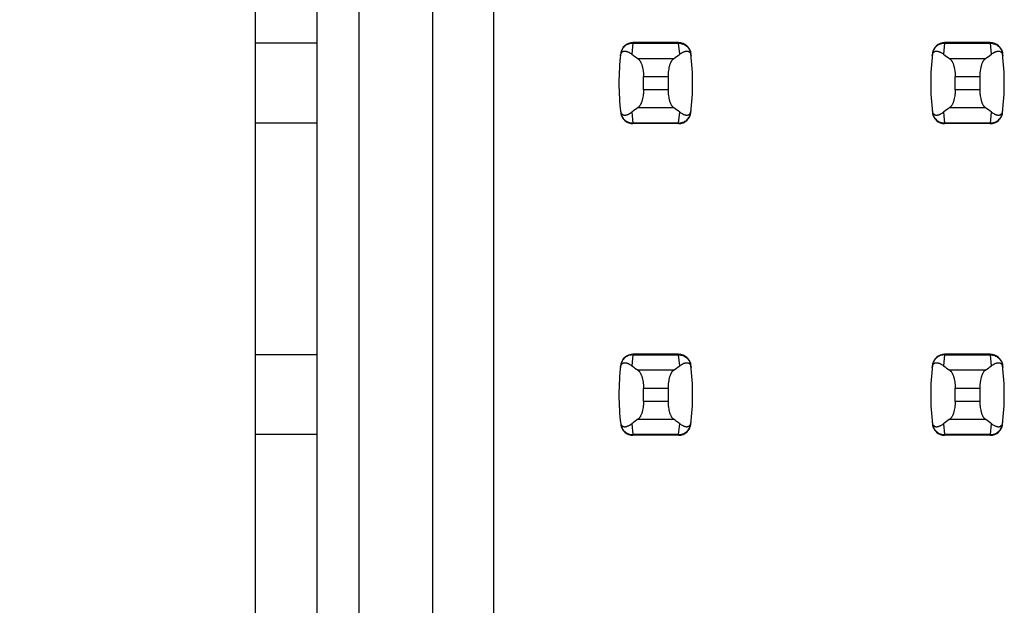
# Model space of a CAD drawing. Header units: inches. Extents: x 0.2 to 16.8, y 0.2 to 10.8.
# Tile 55 of 77: x 3.469 to 3.785, y 6.648 to 6.836. Entities that reach past the tile are written whole.
import ezdxf

# ---------------------------------------------------------------- set-up
doc = ezdxf.new("R2010")
doc.units = ezdxf.units.IN
doc.header["$LTSCALE"] = 0.935
doc.header["$MEASUREMENT"] = 0
doc.layers.get('0').update_dxf_attribs({"linetype": 'CONTINUOUS'})
doc.layers.add('DIMENSIONS', color=7, linetype='CONTINUOUS')
doc.styles.get("Standard").update_dxf_attribs({"font": 'txt', "width": 0.8})
doc.dimstyles.new('DIMSTYLE_1', dxfattribs={"dimtxt": 0.125, "dimasz": 0.18, "dimexe": 0.125, "dimexo": 0.0625, "dimgap": 0.09, "dimtad": 0, "dimtih": 1, "dimtoh": 1, "dimzin": 4, "dimdsep": 46, "dimtxsty": 'STANDARD', "dimblk": '_FILLED', "dimblk1": '_FILLED', "dimblk2": '_FILLED', "dimcen": 0.09, "dimadec": 0, "dimazin": 0, "dimtp": 0.01, "dimtm": 0.01, "dimtfac": 1, "dimtofl": 0, "dimtmove": 0, "dimatfit": 3, "dimldrblk": '_FILLED', "dimfxl": 1, "dimtolj": 1, "dimtzin": 4, "dimarcsym": 0})

# ---------------------------------------------------------------- blocks, each defined once
blk = doc.blocks.new('*D14')
at = {"layer": 'DIMENSIONS', "color": 2, "linetype": 'CONTINUOUS'}
blk.add_line((3.569328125, 7.98271875), (3.0486304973, 7.98271875), dxfattribs=at)
at = {"layer": 'DIMENSIONS', "color": 2, "linetype": 'CONTINUOUS', "insert": (2.9861304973, 8.04521875), "char_height": 0.125, "width": 1.225, "attachment_point": 3, "line_spacing_factor": 0.9}
blk.add_mtext('4.82{\\Ftxt.shx;\\W1.000000;\\H0.125000; }[122.5]', dxfattribs=at)
blk = doc.blocks.new('_FILLED')
at = {"color": 0, "linetype": 'BYBLOCK'}
blk.add_solid([(0, 0), (-1, 0.1736111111), (-1, -0.1736111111)], dxfattribs=at)

msp = doc.modelspace()

# ---------------------------------------------------------------- linework, layer by layer
at = {"color": 7, "linetype": 'CONTINUOUS'}
for p, q in [((3.544935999, 7.1976496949), (3.544935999, 3.7332678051)), ((3.5647785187, 3.7432678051), (3.5647785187, 7.1881496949)), ((3.5781643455, 7.1664961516), (3.5781643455, 6.5062599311)), ((3.6017863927, 7.1428741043), (3.6017863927, 6.5062599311)), ((3.6214714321, 6.5062599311), (3.6214714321, 7.123189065)), ((3.5647785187, 6.8285040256), (3.544935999, 6.8284971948)), ((3.6807638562, 6.828700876), (3.6661160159, 6.828700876)), ((3.7807638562, 6.828700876), (3.7661160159, 6.828700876)), ((3.6622079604, 6.8252404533), (3.6621993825, 6.8251698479)), ((3.6846804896, 6.8251698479), (3.6846719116, 6.8252404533)), ((3.7622079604, 6.8252404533), (3.7621993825, 6.8251698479)), ((3.7846804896, 6.8251698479), (3.7846719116, 6.8252404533)), ((3.6695029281, 6.8135775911), (3.6695029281, 6.8178399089)), ((3.6773769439, 6.8178399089), (3.6773769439, 6.8135775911)), ((3.7695029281, 6.8135775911), (3.7695029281, 6.8178399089)), ((3.7773769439, 6.8178399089), (3.7773769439, 6.8135775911)), ((3.6621993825, 6.8062476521), (3.6622079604, 6.8061770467)), ((3.6846719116, 6.8061770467), (3.6846804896, 6.8062476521)), ((3.7621993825, 6.8062476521), (3.7622079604, 6.8061770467)), ((3.7846719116, 6.8061770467), (3.7846804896, 6.8062476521)), ((3.5647785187, 6.8029134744), (3.544935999, 6.8029134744)), ((3.6807638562, 6.802716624), (3.6661160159, 6.802716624)), ((3.7807638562, 6.802716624), (3.7661160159, 6.802716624)), ((3.5647785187, 6.7285040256), (3.544935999, 6.7284972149)), ((3.6807638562, 6.728700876), (3.6661160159, 6.728700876)), ((3.7807638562, 6.728700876), (3.7661160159, 6.728700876)), ((3.6622079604, 6.7252404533), (3.6621993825, 6.7251698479)), ((3.6846804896, 6.7251698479), (3.6846719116, 6.7252404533)), ((3.7622079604, 6.7252404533), (3.7621993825, 6.7251698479)), ((3.7846804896, 6.7251698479), (3.7846719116, 6.7252404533)), ((3.6695029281, 6.7135775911), (3.6695029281, 6.7178399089)), ((3.6773769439, 6.7178399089), (3.6773769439, 6.7135775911)), ((3.7695029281, 6.7135775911), (3.7695029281, 6.7178399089)), ((3.7773769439, 6.7178399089), (3.7773769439, 6.7135775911)), ((3.6621993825, 6.7062476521), (3.6622079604, 6.7061770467)), ((3.6846719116, 6.7061770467), (3.6846804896, 6.7062476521)), ((3.7621993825, 6.7062476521), (3.7622079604, 6.7061770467)), ((3.7846719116, 6.7061770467), (3.7846804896, 6.7062476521)), ((3.5647785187, 6.7029134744), (3.544935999, 6.7029134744)), ((3.6807638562, 6.702716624), (3.6661160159, 6.702716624)), ((3.7807638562, 6.702716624), (3.7661160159, 6.702716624))]:
    msp.add_line(p, q, dxfattribs=at)
at = {"color": 9, "linetype": 'CONTINUOUS'}
for p, q in [((3.6661078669, 6.8284996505), (3.6657673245, 6.8249971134)), ((3.6661160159, 6.828700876), (3.6661078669, 6.8284996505)), ((3.6661078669, 6.8284996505), (3.6807720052, 6.8284996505)), ((3.6807638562, 6.828700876), (3.6807720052, 6.8284996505)), ((3.6811125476, 6.8249971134), (3.6807720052, 6.8284996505)), ((3.7661078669, 6.8284996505), (3.7657673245, 6.8249971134)), ((3.7661160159, 6.828700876), (3.7661078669, 6.8284996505)), ((3.7661078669, 6.8284996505), (3.7807720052, 6.8284996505)), ((3.7807638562, 6.828700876), (3.7807720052, 6.8284996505)), ((3.7811125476, 6.8249971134), (3.7807720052, 6.8284996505)), ((3.6791194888, 6.8235441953), (3.6677603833, 6.8235441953)), ((3.7791194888, 6.8235441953), (3.7677603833, 6.8235441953)), ((3.6695029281, 6.8178399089), (3.6773769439, 6.8178399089)), ((3.7695029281, 6.8178399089), (3.7773769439, 6.8178399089)), ((3.6773769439, 6.8135775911), (3.6695029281, 6.8135775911)), ((3.7773769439, 6.8135775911), (3.7695029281, 6.8135775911)), ((3.6677603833, 6.8078733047), (3.6791194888, 6.8078733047)), ((3.7677603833, 6.8078733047), (3.7791194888, 6.8078733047)), ((3.6657673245, 6.8064203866), (3.6661078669, 6.8029178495)), ((3.6807720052, 6.8029178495), (3.6811125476, 6.8064203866)), ((3.7657673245, 6.8064203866), (3.7661078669, 6.8029178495)), ((3.7807720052, 6.8029178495), (3.7811125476, 6.8064203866)), ((3.6661078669, 6.8029178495), (3.6661160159, 6.802716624)), ((3.6807720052, 6.8029178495), (3.6661078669, 6.8029178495)), ((3.6807720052, 6.8029178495), (3.6807638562, 6.802716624)), ((3.7661078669, 6.8029178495), (3.7661160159, 6.802716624)), ((3.7807720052, 6.8029178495), (3.7661078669, 6.8029178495)), ((3.7807720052, 6.8029178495), (3.7807638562, 6.802716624)), ((3.6661078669, 6.7284996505), (3.6657673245, 6.7249971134)), ((3.6661160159, 6.728700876), (3.6661078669, 6.7284996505)), ((3.6661078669, 6.7284996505), (3.6807720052, 6.7284996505)), ((3.6807638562, 6.728700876), (3.6807720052, 6.7284996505)), ((3.6811125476, 6.7249971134), (3.6807720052, 6.7284996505)), ((3.7661078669, 6.7284996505), (3.7657673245, 6.7249971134)), ((3.7661160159, 6.728700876), (3.7661078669, 6.7284996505)), ((3.7661078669, 6.7284996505), (3.7807720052, 6.7284996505)), ((3.7807638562, 6.728700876), (3.7807720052, 6.7284996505)), ((3.7811125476, 6.7249971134), (3.7807720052, 6.7284996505)), ((3.6791194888, 6.7235441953), (3.6677603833, 6.7235441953)), ((3.7791194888, 6.7235441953), (3.7677603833, 6.7235441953)), ((3.6695029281, 6.7178399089), (3.6773769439, 6.7178399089)), ((3.7695029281, 6.7178399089), (3.7773769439, 6.7178399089)), ((3.6773769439, 6.7135775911), (3.6695029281, 6.7135775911)), ((3.7773769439, 6.7135775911), (3.7695029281, 6.7135775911)), ((3.6657673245, 6.7064203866), (3.6661078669, 6.7029178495)), ((3.6677603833, 6.7078733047), (3.6791194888, 6.7078733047)), ((3.6807720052, 6.7029178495), (3.6811125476, 6.7064203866)), ((3.7657673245, 6.7064203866), (3.7661078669, 6.7029178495)), ((3.7677603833, 6.7078733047), (3.7791194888, 6.7078733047)), ((3.7807720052, 6.7029178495), (3.7811125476, 6.7064203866)), ((3.6661078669, 6.7029178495), (3.6661160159, 6.702716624)), ((3.6807720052, 6.7029178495), (3.6661078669, 6.7029178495)), ((3.6807720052, 6.7029178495), (3.6807638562, 6.702716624)), ((3.7661078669, 6.7029178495), (3.7661160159, 6.702716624)), ((3.7807720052, 6.7029178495), (3.7661078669, 6.7029178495)), ((3.7807720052, 6.7029178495), (3.7807638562, 6.702716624))]:
    msp.add_line(p, q, dxfattribs=at)
at = {"color": 7, "linetype": 'CONTINUOUS'}
for centre, radius, start, end in [((3.6661160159, 6.8247638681), 0.0039370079, 90, 173.0471431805), ((3.6807638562, 6.8247638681), 0.0039370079, 6.9528568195, 90), ((3.7661160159, 6.8247638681), 0.0039370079, 90, 173.0471431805), ((3.7807638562, 6.8247638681), 0.0039370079, 6.9528568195, 90), ((3.7403690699, 6.81570875), 0.0787401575, 173.0988974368, 186.9011025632), ((3.6065108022, 6.81570875), 0.0787401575, 353.0988974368, 6.9011025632), ((3.8403690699, 6.81570875), 0.0787401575, 173.0988974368, 186.9011025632), ((3.7065108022, 6.81570875), 0.0787401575, 353.0988974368, 6.9011025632), ((3.6661160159, 6.8066536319), 0.0039370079, 186.9528568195, 270), ((3.6807638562, 6.8066536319), 0.0039370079, 270, 353.0471431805), ((3.7661160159, 6.8066536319), 0.0039370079, 186.9528568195, 270), ((3.7807638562, 6.8066536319), 0.0039370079, 270, 353.0471431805), ((3.6661160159, 6.7247638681), 0.0039370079, 90, 173.0471431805), ((3.6807638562, 6.7247638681), 0.0039370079, 6.9528568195, 90), ((3.7661160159, 6.7247638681), 0.0039370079, 90, 173.0471431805), ((3.7807638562, 6.7247638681), 0.0039370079, 6.9528568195, 90), ((3.7403690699, 6.71570875), 0.0787401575, 173.0988974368, 186.9011025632), ((3.6065108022, 6.71570875), 0.0787401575, 353.0988974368, 6.9011025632), ((3.8403690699, 6.71570875), 0.0787401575, 173.0988974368, 186.9011025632), ((3.7065108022, 6.71570875), 0.0787401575, 353.0988974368, 6.9011025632), ((3.6661160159, 6.7066536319), 0.0039370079, 186.9528568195, 270), ((3.6807638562, 6.7066536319), 0.0039370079, 270, 353.0471431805), ((3.7661160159, 6.7066536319), 0.0039370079, 186.9528568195, 270), ((3.7807638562, 6.7066536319), 0.0039370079, 270, 353.0471431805)]:
    msp.add_arc(centre, radius, start, end, dxfattribs=at)
for centre, major_axis, start_param, end_param in [((3.8515085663, 6.8424658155), (0.1968503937, 0), -2.8040324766, -2.7746840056), ((3.4953713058, 6.8424658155), (0.1968503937, 0), -0.366908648, -0.3375601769), ((3.9515085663, 6.8424658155), (0.1968503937, 0), -2.8040324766, -2.7746840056), ((3.5953713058, 6.8424658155), (0.1968503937, 0), -0.366908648, -0.3375601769), ((3.8515085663, 6.7889516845), (0.1968503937, -0), 2.7746840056, 2.8040324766), ((3.4953713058, 6.7889516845), (0.1968503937, -0), 0.3375601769, 0.366908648), ((3.9515085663, 6.7889516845), (0.1968503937, -0), 2.7746840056, 2.8040324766), ((3.5953713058, 6.7889516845), (0.1968503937, -0), 0.3375601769, 0.366908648), ((3.8515085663, 6.7424658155), (0.1968503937, 0), -2.8040324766, -2.7746840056), ((3.4953713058, 6.7424658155), (0.1968503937, 0), -0.366908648, -0.3375601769), ((3.9515085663, 6.7424658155), (0.1968503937, 0), -2.8040324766, -2.7746840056), ((3.5953713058, 6.7424658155), (0.1968503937, 0), -0.366908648, -0.3375601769), ((3.8515085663, 6.6889516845), (0.1968503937, -0), 2.7746840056, 2.8040324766), ((3.4953713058, 6.6889516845), (0.1968503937, -0), 0.3375601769, 0.366908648), ((3.9515085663, 6.6889516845), (0.1968503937, -0), 2.7746840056, 2.8040324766), ((3.5953713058, 6.6889516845), (0.1968503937, -0), 0.3375601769, 0.366908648)]:
    msp.add_ellipse(centre, major_axis=major_axis, ratio=0.2679491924, start_param=start_param, end_param=end_param, dxfattribs=at)
at = {"color": 9, "linetype": 'CONTINUOUS'}
for points, knots in [([(3.6661078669, 6.8284996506), (3.6658700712, 6.8285006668), (3.6653941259, 6.828460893), (3.6647033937, 6.8282797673), (3.6640578, 6.8279821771), (3.6634786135, 6.8275766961), (3.662988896, 6.8270725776), (3.6626016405, 6.8264908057), (3.6623284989, 6.825850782), (3.6622278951, 6.8253981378), (3.6621993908, 6.8251699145)], [0, 0, 0, 0, 0.1271704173, 0.2539001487, 0.3800501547, 0.505356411, 0.6298526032, 0.7537175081, 0.877001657, 1, 1, 1, 1]), ([(3.6807720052, 6.8284996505), (3.6810097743, 6.8285015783), (3.68148596, 6.8284620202), (3.682176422, 6.8282795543), (3.6828220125, 6.8279819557), (3.6834013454, 6.8275767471), (3.6838908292, 6.8270724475), (3.6842780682, 6.8264906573), (3.6845524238, 6.8258510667), (3.6846528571, 6.8253981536), (3.6846804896, 6.8251698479)], [0, 0, 0, 0, 0.1271521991, 0.2539158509, 0.3800860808, 0.5053558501, 0.629815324, 0.7537012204, 0.8770215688, 1, 1, 1, 1]), ([(3.7661078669, 6.8284996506), (3.7658700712, 6.8285006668), (3.7653941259, 6.828460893), (3.7647033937, 6.8282797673), (3.7640578, 6.8279821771), (3.7634786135, 6.8275766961), (3.762988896, 6.8270725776), (3.7626016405, 6.8264908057), (3.7623284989, 6.825850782), (3.7622278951, 6.8253981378), (3.7621993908, 6.8251699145)], [0, 0, 0, 0, 0.1271704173, 0.2539001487, 0.3800501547, 0.505356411, 0.6298526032, 0.7537175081, 0.877001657, 1, 1, 1, 1]), ([(3.7807720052, 6.8284996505), (3.7810097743, 6.8285015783), (3.78148596, 6.8284620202), (3.782176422, 6.8282795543), (3.7828220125, 6.8279819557), (3.7834013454, 6.8275767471), (3.7838908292, 6.8270724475), (3.7842780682, 6.8264906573), (3.7845524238, 6.8258510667), (3.7846528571, 6.8253981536), (3.7846804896, 6.8251698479)], [0, 0, 0, 0, 0.1271521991, 0.2539158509, 0.3800860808, 0.5053558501, 0.629815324, 0.7537012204, 0.8770215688, 1, 1, 1, 1]), ([(3.6621993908, 6.8062475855), (3.6622279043, 6.8060193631), (3.6623285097, 6.8055667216), (3.6626016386, 6.8049266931), (3.6629888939, 6.804344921), (3.6634786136, 6.8038408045), (3.6640578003, 6.8034353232), (3.6647033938, 6.8031377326), (3.6653941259, 6.802956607), (3.6658700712, 6.8029168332), (3.6661078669, 6.8029178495)], [0, 0, 0, 0, 0.1229985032, 0.2462822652, 0.3701470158, 0.4946434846, 0.61994985, 0.7460997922, 0.8728295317, 1, 1, 1, 1]), ([(3.6807720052, 6.8029178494), (3.6810097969, 6.8029168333), (3.6814857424, 6.8029566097), (3.6821764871, 6.8031377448), (3.682822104, 6.8034352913), (3.6834012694, 6.8038407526), (3.6838907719, 6.8043450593), (3.6842780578, 6.8049268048), (3.6845524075, 6.805566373), (3.6846528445, 6.8060192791), (3.6846804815, 6.8062475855)], [0, 0, 0, 0, 0.1271655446, 0.2538944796, 0.3800505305, 0.5053463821, 0.6298162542, 0.753695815, 0.8770168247, 1, 1, 1, 1]), ([(3.7621993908, 6.8062475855), (3.7622279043, 6.8060193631), (3.7623285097, 6.8055667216), (3.7626016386, 6.8049266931), (3.7629888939, 6.804344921), (3.7634786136, 6.8038408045), (3.7640578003, 6.8034353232), (3.7647033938, 6.8031377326), (3.7653941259, 6.802956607), (3.7658700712, 6.8029168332), (3.7661078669, 6.8029178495)], [0, 0, 0, 0, 0.1229985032, 0.2462822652, 0.3701470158, 0.4946434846, 0.61994985, 0.7460997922, 0.8728295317, 1, 1, 1, 1]), ([(3.7807720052, 6.8029178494), (3.7810097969, 6.8029168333), (3.7814857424, 6.8029566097), (3.7821764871, 6.8031377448), (3.782822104, 6.8034352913), (3.7834012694, 6.8038407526), (3.7838907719, 6.8043450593), (3.7842780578, 6.8049268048), (3.7845524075, 6.805566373), (3.7846528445, 6.8060192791), (3.7846804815, 6.8062475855)], [0, 0, 0, 0, 0.1271655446, 0.2538944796, 0.3800505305, 0.5053463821, 0.6298162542, 0.753695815, 0.8770168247, 1, 1, 1, 1]), ([(3.6661078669, 6.7284996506), (3.6658700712, 6.7285006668), (3.6653941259, 6.728460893), (3.6647033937, 6.7282797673), (3.6640578, 6.7279821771), (3.6634786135, 6.7275766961), (3.662988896, 6.7270725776), (3.6626016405, 6.7264908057), (3.6623284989, 6.725850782), (3.6622278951, 6.7253981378), (3.6621993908, 6.7251699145)], [0, 0, 0, 0, 0.1271704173, 0.2539001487, 0.3800501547, 0.505356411, 0.6298526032, 0.7537175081, 0.877001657, 1, 1, 1, 1]), ([(3.6807720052, 6.7284996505), (3.6810097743, 6.7285015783), (3.68148596, 6.7284620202), (3.682176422, 6.7282795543), (3.6828220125, 6.7279819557), (3.6834013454, 6.7275767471), (3.6838908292, 6.7270724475), (3.6842780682, 6.7264906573), (3.6845524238, 6.7258510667), (3.6846528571, 6.7253981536), (3.6846804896, 6.7251698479)], [0, 0, 0, 0, 0.1271521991, 0.2539158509, 0.3800860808, 0.5053558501, 0.629815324, 0.7537012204, 0.8770215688, 1, 1, 1, 1]), ([(3.7661078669, 6.7284996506), (3.7658700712, 6.7285006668), (3.7653941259, 6.728460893), (3.7647033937, 6.7282797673), (3.7640578, 6.7279821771), (3.7634786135, 6.7275766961), (3.762988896, 6.7270725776), (3.7626016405, 6.7264908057), (3.7623284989, 6.725850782), (3.7622278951, 6.7253981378), (3.7621993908, 6.7251699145)], [0, 0, 0, 0, 0.1271704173, 0.2539001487, 0.3800501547, 0.505356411, 0.6298526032, 0.7537175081, 0.877001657, 1, 1, 1, 1]), ([(3.7807720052, 6.7284996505), (3.7810097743, 6.7285015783), (3.78148596, 6.7284620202), (3.782176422, 6.7282795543), (3.7828220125, 6.7279819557), (3.7834013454, 6.7275767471), (3.7838908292, 6.7270724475), (3.7842780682, 6.7264906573), (3.7845524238, 6.7258510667), (3.7846528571, 6.7253981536), (3.7846804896, 6.7251698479)], [0, 0, 0, 0, 0.1271521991, 0.2539158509, 0.3800860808, 0.5053558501, 0.629815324, 0.7537012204, 0.8770215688, 1, 1, 1, 1]), ([(3.6621993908, 6.7062475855), (3.6622279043, 6.7060193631), (3.6623285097, 6.7055667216), (3.6626016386, 6.7049266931), (3.6629888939, 6.704344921), (3.6634786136, 6.7038408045), (3.6640578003, 6.7034353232), (3.6647033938, 6.7031377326), (3.6653941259, 6.702956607), (3.6658700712, 6.7029168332), (3.6661078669, 6.7029178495)], [0, 0, 0, 0, 0.1229985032, 0.2462822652, 0.3701470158, 0.4946434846, 0.61994985, 0.7460997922, 0.8728295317, 1, 1, 1, 1]), ([(3.6807720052, 6.7029178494), (3.6810097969, 6.7029168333), (3.6814857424, 6.7029566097), (3.6821764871, 6.7031377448), (3.682822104, 6.7034352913), (3.6834012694, 6.7038407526), (3.6838907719, 6.7043450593), (3.6842780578, 6.7049268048), (3.6845524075, 6.705566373), (3.6846528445, 6.7060192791), (3.6846804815, 6.7062475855)], [0, 0, 0, 0, 0.1271655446, 0.2538944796, 0.3800505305, 0.5053463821, 0.6298162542, 0.753695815, 0.8770168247, 1, 1, 1, 1]), ([(3.7621993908, 6.7062475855), (3.7622279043, 6.7060193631), (3.7623285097, 6.7055667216), (3.7626016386, 6.7049266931), (3.7629888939, 6.704344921), (3.7634786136, 6.7038408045), (3.7640578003, 6.7034353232), (3.7647033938, 6.7031377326), (3.7653941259, 6.702956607), (3.7658700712, 6.7029168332), (3.7661078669, 6.7029178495)], [0, 0, 0, 0, 0.1229985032, 0.2462822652, 0.3701470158, 0.4946434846, 0.61994985, 0.7460997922, 0.8728295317, 1, 1, 1, 1]), ([(3.7807720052, 6.7029178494), (3.7810097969, 6.7029168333), (3.7814857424, 6.7029566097), (3.7821764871, 6.7031377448), (3.782822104, 6.7034352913), (3.7834012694, 6.7038407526), (3.7838907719, 6.7043450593), (3.7842780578, 6.7049268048), (3.7845524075, 6.705566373), (3.7846528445, 6.7060192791), (3.7846804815, 6.7062475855)], [0, 0, 0, 0, 0.1271655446, 0.2538944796, 0.3800505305, 0.5053463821, 0.6298162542, 0.753695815, 0.8770168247, 1, 1, 1, 1])]:
    msp.add_open_spline(points, degree=3, knots=knots, dxfattribs=at)
at = {"color": 7, "linetype": 'CONTINUOUS'}
for points, knots in [([(3.6621152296, 6.8244465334), (3.6621281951, 6.824558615), (3.6621620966, 6.8247627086), (3.6622587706, 6.8250976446), (3.6623872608, 6.8253637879), (3.6625393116, 6.8255617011), (3.6626474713, 6.8256709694), (3.6627577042, 6.8257581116), (3.6629035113, 6.8258480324), (3.6630926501, 6.8259255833), (3.663326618, 6.825971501), (3.6635622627, 6.8259788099), (3.663799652, 6.8259554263), (3.6640390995, 6.8259060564), (3.6642806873, 6.8258337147), (3.6645243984, 6.8257404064), (3.6647701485, 6.8256275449), (3.6650178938, 6.8254962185), (3.6653568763, 6.8252936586), (3.6656043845, 6.8251207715), (3.6657673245, 6.8249971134)], [0, 0, 0, 0, 0.0706107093, 0.1290975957, 0.2179131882, 0.2532972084, 0.2849105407, 0.3138845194, 0.3410235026, 0.3919186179, 0.4408048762, 0.4894744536, 0.5389424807, 0.5897603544, 0.642245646, 0.6965965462, 0.7529450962, 0.8113823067, 0.8719884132, 1, 1, 1, 1]), ([(3.6677603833, 6.8235441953), (3.6678208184, 6.8235020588), (3.6679409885, 6.8234040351), (3.6681097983, 6.8232284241), (3.6682741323, 6.8230185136), (3.6684329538, 6.8227751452), (3.6685852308, 6.8224992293), (3.6687298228, 6.8221919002), (3.6688655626, 6.8218545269), (3.6689912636, 6.8214887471), (3.6691057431, 6.8210964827), (3.6692445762, 6.8205299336), (3.6693520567, 6.8199330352), (3.6694290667, 6.8193127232), (3.6694859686, 6.818663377), (3.6695029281, 6.8181703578), (3.6695029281, 6.8178399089)], [0, 0, 0, 0, 0.0360580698, 0.075631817, 0.1189997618, 0.1663380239, 0.2177153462, 0.2731190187, 0.3324672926, 0.3956112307, 0.4623418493, 0.5323898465, 0.6810284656, 0.7588186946, 0.8382696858, 1, 1, 1, 1]), ([(3.6791194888, 6.8235441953), (3.6790590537, 6.8235020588), (3.6789388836, 6.8234040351), (3.6787700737, 6.8232284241), (3.6786057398, 6.8230185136), (3.6784469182, 6.8227751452), (3.6782946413, 6.8224992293), (3.6781500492, 6.8221919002), (3.6780143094, 6.8218545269), (3.6778886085, 6.8214887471), (3.677774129, 6.8210964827), (3.6776352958, 6.8205299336), (3.6775278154, 6.8199330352), (3.6774508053, 6.8193127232), (3.6773939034, 6.818663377), (3.6773769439, 6.8181703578), (3.6773769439, 6.8178399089)], [0, 0, 0, 0, 0.0360580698, 0.075631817, 0.1189997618, 0.1663380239, 0.2177153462, 0.2731190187, 0.3324672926, 0.3956112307, 0.4623418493, 0.5323898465, 0.6810284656, 0.7588186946, 0.8382696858, 1, 1, 1, 1]), ([(3.6811125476, 6.8249971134), (3.6812755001, 6.8251207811), (3.6815995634, 6.8253471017), (3.6820218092, 6.8255871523), (3.6823555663, 6.825740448), (3.6825992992, 6.8258337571), (3.6828409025, 6.8259061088), (3.6830803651, 6.825955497), (3.6833177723, 6.8259788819), (3.6835534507, 6.8259715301), (3.6837874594, 6.8259253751), (3.6839765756, 6.8258474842), (3.6841223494, 6.825757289), (3.6842325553, 6.8256699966), (3.6843406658, 6.82556074), (3.6844926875, 6.8253634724), (3.6846217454, 6.8250982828), (3.6847186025, 6.8247635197), (3.6847520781, 6.8245590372), (3.6847646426, 6.8244465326)], [0, 0, 0, 0, 0.1280284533, 0.2470469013, 0.3034021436, 0.3577597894, 0.4102519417, 0.4610765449, 0.510550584, 0.5592265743, 0.6081269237, 0.6590555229, 0.686218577, 0.7152146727, 0.7468335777, 0.7821728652, 0.8707184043, 0.9291508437, 1, 1, 1, 1]), ([(3.7621152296, 6.8244465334), (3.7621281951, 6.824558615), (3.7621620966, 6.8247627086), (3.7622587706, 6.8250976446), (3.7623872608, 6.8253637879), (3.7625393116, 6.8255617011), (3.7626474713, 6.8256709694), (3.7627577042, 6.8257581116), (3.7629035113, 6.8258480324), (3.7630926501, 6.8259255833), (3.763326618, 6.825971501), (3.7635622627, 6.8259788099), (3.763799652, 6.8259554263), (3.7640390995, 6.8259060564), (3.7642806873, 6.8258337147), (3.7645243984, 6.8257404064), (3.7647701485, 6.8256275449), (3.7650178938, 6.8254962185), (3.7653568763, 6.8252936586), (3.7656043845, 6.8251207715), (3.7657673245, 6.8249971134)], [0, 0, 0, 0, 0.0706107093, 0.1290975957, 0.2179131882, 0.2532972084, 0.2849105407, 0.3138845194, 0.3410235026, 0.3919186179, 0.4408048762, 0.4894744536, 0.5389424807, 0.5897603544, 0.642245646, 0.6965965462, 0.7529450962, 0.8113823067, 0.8719884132, 1, 1, 1, 1]), ([(3.7677603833, 6.8235441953), (3.7678208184, 6.8235020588), (3.7679409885, 6.8234040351), (3.7681097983, 6.8232284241), (3.7682741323, 6.8230185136), (3.7684329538, 6.8227751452), (3.7685852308, 6.8224992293), (3.7687298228, 6.8221919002), (3.7688655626, 6.8218545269), (3.7689912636, 6.8214887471), (3.7691057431, 6.8210964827), (3.7692445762, 6.8205299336), (3.7693520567, 6.8199330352), (3.7694290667, 6.8193127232), (3.7694859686, 6.818663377), (3.7695029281, 6.8181703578), (3.7695029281, 6.8178399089)], [0, 0, 0, 0, 0.0360580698, 0.075631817, 0.1189997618, 0.1663380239, 0.2177153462, 0.2731190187, 0.3324672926, 0.3956112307, 0.4623418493, 0.5323898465, 0.6810284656, 0.7588186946, 0.8382696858, 1, 1, 1, 1]), ([(3.7791194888, 6.8235441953), (3.7790590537, 6.8235020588), (3.7789388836, 6.8234040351), (3.7787700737, 6.8232284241), (3.7786057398, 6.8230185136), (3.7784469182, 6.8227751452), (3.7782946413, 6.8224992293), (3.7781500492, 6.8221919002), (3.7780143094, 6.8218545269), (3.7778886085, 6.8214887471), (3.777774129, 6.8210964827), (3.7776352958, 6.8205299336), (3.7775278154, 6.8199330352), (3.7774508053, 6.8193127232), (3.7773939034, 6.818663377), (3.7773769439, 6.8181703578), (3.7773769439, 6.8178399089)], [0, 0, 0, 0, 0.0360580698, 0.075631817, 0.1189997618, 0.1663380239, 0.2177153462, 0.2731190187, 0.3324672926, 0.3956112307, 0.4623418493, 0.5323898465, 0.6810284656, 0.7588186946, 0.8382696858, 1, 1, 1, 1]), ([(3.7811125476, 6.8249971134), (3.7812755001, 6.8251207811), (3.7815995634, 6.8253471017), (3.7820218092, 6.8255871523), (3.7823555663, 6.825740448), (3.7825992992, 6.8258337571), (3.7828409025, 6.8259061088), (3.7830803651, 6.825955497), (3.7833177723, 6.8259788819), (3.7835534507, 6.8259715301), (3.7837874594, 6.8259253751), (3.7839765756, 6.8258474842), (3.7841223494, 6.825757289), (3.7842325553, 6.8256699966), (3.7843406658, 6.82556074), (3.7844926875, 6.8253634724), (3.7846217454, 6.8250982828), (3.7847186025, 6.8247635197), (3.7847520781, 6.8245590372), (3.7847646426, 6.8244465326)], [0, 0, 0, 0, 0.1280284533, 0.2470469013, 0.3034021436, 0.3577597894, 0.4102519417, 0.4610765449, 0.510550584, 0.5592265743, 0.6081269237, 0.6590555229, 0.686218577, 0.7152146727, 0.7468335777, 0.7821728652, 0.8707184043, 0.9291508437, 1, 1, 1, 1]), ([(3.6695029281, 6.8135775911), (3.6695029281, 6.8132471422), (3.6694859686, 6.812754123), (3.6694290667, 6.8121047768), (3.6693520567, 6.8114844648), (3.6692445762, 6.8108875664), (3.6691057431, 6.8103210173), (3.6689912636, 6.8099287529), (3.6688655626, 6.8095629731), (3.6687298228, 6.8092255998), (3.6685852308, 6.8089182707), (3.6684329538, 6.8086423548), (3.6682741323, 6.8083989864), (3.6681097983, 6.8081890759), (3.6679409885, 6.8080134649), (3.6678208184, 6.8079154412), (3.6677603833, 6.8078733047)], [0, 0, 0, 0, 0.1617303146, 0.2411813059, 0.3189715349, 0.4676101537, 0.537658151, 0.6043887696, 0.6675327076, 0.7268809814, 0.782284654, 0.8336619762, 0.8810002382, 0.924368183, 0.9639419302, 1, 1, 1, 1]), ([(3.6773769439, 6.8135775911), (3.6773769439, 6.8132471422), (3.6773939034, 6.812754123), (3.6774508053, 6.8121047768), (3.6775278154, 6.8114844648), (3.6776352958, 6.8108875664), (3.677774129, 6.8103210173), (3.6778886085, 6.8099287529), (3.6780143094, 6.8095629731), (3.6781500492, 6.8092255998), (3.6782946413, 6.8089182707), (3.6784469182, 6.8086423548), (3.6786057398, 6.8083989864), (3.6787700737, 6.8081890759), (3.6789388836, 6.8080134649), (3.6790590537, 6.8079154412), (3.6791194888, 6.8078733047)], [0, 0, 0, 0, 0.1617303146, 0.2411813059, 0.3189715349, 0.4676101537, 0.537658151, 0.6043887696, 0.6675327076, 0.7268809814, 0.782284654, 0.8336619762, 0.8810002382, 0.924368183, 0.9639419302, 1, 1, 1, 1]), ([(3.7695029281, 6.8135775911), (3.7695029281, 6.8132471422), (3.7694859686, 6.812754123), (3.7694290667, 6.8121047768), (3.7693520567, 6.8114844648), (3.7692445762, 6.8108875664), (3.7691057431, 6.8103210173), (3.7689912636, 6.8099287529), (3.7688655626, 6.8095629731), (3.7687298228, 6.8092255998), (3.7685852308, 6.8089182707), (3.7684329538, 6.8086423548), (3.7682741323, 6.8083989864), (3.7681097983, 6.8081890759), (3.7679409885, 6.8080134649), (3.7678208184, 6.8079154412), (3.7677603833, 6.8078733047)], [0, 0, 0, 0, 0.1617303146, 0.2411813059, 0.3189715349, 0.4676101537, 0.537658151, 0.6043887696, 0.6675327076, 0.7268809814, 0.782284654, 0.8336619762, 0.8810002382, 0.924368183, 0.9639419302, 1, 1, 1, 1]), ([(3.7773769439, 6.8135775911), (3.7773769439, 6.8132471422), (3.7773939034, 6.812754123), (3.7774508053, 6.8121047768), (3.7775278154, 6.8114844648), (3.7776352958, 6.8108875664), (3.777774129, 6.8103210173), (3.7778886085, 6.8099287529), (3.7780143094, 6.8095629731), (3.7781500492, 6.8092255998), (3.7782946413, 6.8089182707), (3.7784469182, 6.8086423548), (3.7786057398, 6.8083989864), (3.7787700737, 6.8081890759), (3.7789388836, 6.8080134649), (3.7790590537, 6.8079154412), (3.7791194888, 6.8078733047)], [0, 0, 0, 0, 0.1617303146, 0.2411813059, 0.3189715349, 0.4676101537, 0.537658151, 0.6043887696, 0.6675327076, 0.7268809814, 0.782284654, 0.8336619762, 0.8810002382, 0.924368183, 0.9639419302, 1, 1, 1, 1]), ([(3.6621152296, 6.8069709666), (3.6621281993, 6.8068588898), (3.6621621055, 6.8066548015), (3.6622587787, 6.8063198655), (3.6623872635, 6.8060537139), (3.662539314, 6.8058557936), (3.6626474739, 6.805746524), (3.662757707, 6.8056593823), (3.6629035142, 6.8055694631), (3.6630926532, 6.8054919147), (3.6633266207, 6.8054459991), (3.663562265, 6.8054386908), (3.663799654, 6.8054620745), (3.6640391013, 6.8055114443), (3.6642806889, 6.8055837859), (3.6645243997, 6.8056770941), (3.6647701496, 6.8057899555), (3.6650178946, 6.805921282), (3.6653568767, 6.8061238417), (3.6656043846, 6.8062967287), (3.6657673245, 6.8064203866)], [0, 0, 0, 0, 0.0706080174, 0.1290951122, 0.2179133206, 0.2532979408, 0.2849113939, 0.3138853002, 0.3410241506, 0.3919190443, 0.4408052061, 0.4894747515, 0.5389427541, 0.5897605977, 0.642245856, 0.696596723, 0.7529452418, 0.8113824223, 0.8719884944, 1, 1, 1, 1]), ([(3.6811125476, 6.8064203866), (3.681275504, 6.8062967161), (3.6815995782, 6.8060703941), (3.6820218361, 6.8058303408), (3.6823556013, 6.8056770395), (3.68259934, 6.8055837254), (3.6828409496, 6.805511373), (3.6830804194, 6.8054619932), (3.6833178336, 6.8054386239), (3.6835535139, 6.8054459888), (3.6837875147, 6.8054921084), (3.6839766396, 6.8055698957), (3.6841224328, 6.8056599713), (3.6842326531, 6.8057471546), (3.6843407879, 6.8058563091), (3.6844928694, 6.8060535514), (3.6846218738, 6.8063188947), (3.6847186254, 6.80665384), (3.684752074, 6.8068584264), (3.6847646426, 6.8069709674)], [0, 0, 0, 0, 0.1280244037, 0.2470392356, 0.3033929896, 0.3577492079, 0.4102397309, 0.4610624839, 0.5105347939, 0.5592093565, 0.6081067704, 0.6590250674, 0.6861777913, 0.7151598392, 0.746762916, 0.7820914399, 0.8706624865, 0.9291317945, 1, 1, 1, 1]), ([(3.7621152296, 6.8069709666), (3.7621281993, 6.8068588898), (3.7621621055, 6.8066548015), (3.7622587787, 6.8063198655), (3.7623872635, 6.8060537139), (3.762539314, 6.8058557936), (3.7626474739, 6.805746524), (3.762757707, 6.8056593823), (3.7629035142, 6.8055694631), (3.7630926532, 6.8054919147), (3.7633266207, 6.8054459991), (3.763562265, 6.8054386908), (3.763799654, 6.8054620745), (3.7640391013, 6.8055114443), (3.7642806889, 6.8055837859), (3.7645243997, 6.8056770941), (3.7647701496, 6.8057899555), (3.7650178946, 6.805921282), (3.7653568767, 6.8061238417), (3.7656043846, 6.8062967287), (3.7657673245, 6.8064203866)], [0, 0, 0, 0, 0.0706080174, 0.1290951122, 0.2179133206, 0.2532979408, 0.2849113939, 0.3138853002, 0.3410241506, 0.3919190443, 0.4408052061, 0.4894747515, 0.5389427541, 0.5897605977, 0.6422458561, 0.696596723, 0.7529452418, 0.8113824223, 0.8719884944, 1, 1, 1, 1]), ([(3.7811125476, 6.8064203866), (3.781275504, 6.8062967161), (3.7815995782, 6.8060703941), (3.7820218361, 6.8058303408), (3.7823556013, 6.8056770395), (3.78259934, 6.8055837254), (3.7828409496, 6.805511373), (3.7830804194, 6.8054619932), (3.7833178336, 6.8054386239), (3.7835535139, 6.8054459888), (3.7837875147, 6.8054921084), (3.7839766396, 6.8055698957), (3.7841224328, 6.8056599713), (3.7842326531, 6.8057471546), (3.7843407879, 6.8058563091), (3.7844928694, 6.8060535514), (3.7846218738, 6.8063188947), (3.7847186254, 6.80665384), (3.784752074, 6.8068584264), (3.7847646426, 6.8069709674)], [0, 0, 0, 0, 0.1280244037, 0.2470392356, 0.3033929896, 0.3577492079, 0.4102397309, 0.4610624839, 0.5105347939, 0.5592093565, 0.6081067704, 0.6590250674, 0.6861777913, 0.7151598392, 0.746762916, 0.7820914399, 0.8706624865, 0.9291317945, 1, 1, 1, 1]), ([(3.6621152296, 6.7244465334), (3.6621281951, 6.724558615), (3.6621620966, 6.7247627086), (3.6622587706, 6.7250976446), (3.6623872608, 6.7253637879), (3.6625393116, 6.7255617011), (3.6626474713, 6.7256709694), (3.6627577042, 6.7257581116), (3.6629035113, 6.7258480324), (3.6630926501, 6.7259255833), (3.663326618, 6.725971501), (3.6635622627, 6.7259788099), (3.663799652, 6.7259554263), (3.6640390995, 6.7259060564), (3.6642806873, 6.7258337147), (3.6645243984, 6.7257404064), (3.6647701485, 6.7256275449), (3.6650178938, 6.7254962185), (3.6653568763, 6.7252936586), (3.6656043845, 6.7251207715), (3.6657673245, 6.7249971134)], [0, 0, 0, 0, 0.0706107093, 0.1290975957, 0.2179131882, 0.2532972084, 0.2849105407, 0.3138845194, 0.3410235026, 0.3919186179, 0.4408048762, 0.4894744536, 0.5389424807, 0.5897603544, 0.642245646, 0.6965965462, 0.7529450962, 0.8113823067, 0.8719884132, 1, 1, 1, 1]), ([(3.6811125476, 6.7249971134), (3.6812755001, 6.7251207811), (3.6815995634, 6.7253471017), (3.6820218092, 6.7255871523), (3.6823555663, 6.725740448), (3.6825992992, 6.7258337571), (3.6828409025, 6.7259061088), (3.6830803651, 6.725955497), (3.6833177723, 6.7259788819), (3.6835534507, 6.7259715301), (3.6837874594, 6.7259253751), (3.6839765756, 6.7258474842), (3.6841223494, 6.725757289), (3.6842325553, 6.7256699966), (3.6843406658, 6.72556074), (3.6844926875, 6.7253634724), (3.6846217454, 6.7250982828), (3.6847186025, 6.7247635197), (3.6847520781, 6.7245590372), (3.6847646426, 6.7244465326)], [0, 0, 0, 0, 0.1280284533, 0.2470469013, 0.3034021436, 0.3577597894, 0.4102519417, 0.4610765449, 0.510550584, 0.5592265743, 0.6081269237, 0.6590555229, 0.686218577, 0.7152146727, 0.7468335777, 0.7821728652, 0.8707184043, 0.9291508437, 1, 1, 1, 1]), ([(3.7621152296, 6.7244465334), (3.7621281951, 6.724558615), (3.7621620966, 6.7247627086), (3.7622587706, 6.7250976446), (3.7623872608, 6.7253637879), (3.7625393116, 6.7255617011), (3.7626474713, 6.7256709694), (3.7627577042, 6.7257581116), (3.7629035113, 6.7258480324), (3.7630926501, 6.7259255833), (3.763326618, 6.725971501), (3.7635622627, 6.7259788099), (3.763799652, 6.7259554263), (3.7640390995, 6.7259060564), (3.7642806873, 6.7258337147), (3.7645243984, 6.7257404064), (3.7647701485, 6.7256275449), (3.7650178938, 6.7254962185), (3.7653568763, 6.7252936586), (3.7656043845, 6.7251207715), (3.7657673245, 6.7249971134)], [0, 0, 0, 0, 0.0706107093, 0.1290975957, 0.2179131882, 0.2532972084, 0.2849105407, 0.3138845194, 0.3410235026, 0.3919186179, 0.4408048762, 0.4894744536, 0.5389424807, 0.5897603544, 0.642245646, 0.6965965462, 0.7529450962, 0.8113823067, 0.8719884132, 1, 1, 1, 1]), ([(3.7811125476, 6.7249971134), (3.7812755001, 6.7251207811), (3.7815995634, 6.7253471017), (3.7820218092, 6.7255871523), (3.7823555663, 6.725740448), (3.7825992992, 6.7258337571), (3.7828409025, 6.7259061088), (3.7830803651, 6.725955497), (3.7833177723, 6.7259788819), (3.7835534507, 6.7259715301), (3.7837874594, 6.7259253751), (3.7839765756, 6.7258474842), (3.7841223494, 6.725757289), (3.7842325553, 6.7256699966), (3.7843406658, 6.72556074), (3.7844926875, 6.7253634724), (3.7846217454, 6.7250982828), (3.7847186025, 6.7247635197), (3.7847520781, 6.7245590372), (3.7847646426, 6.7244465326)], [0, 0, 0, 0, 0.1280284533, 0.2470469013, 0.3034021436, 0.3577597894, 0.4102519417, 0.4610765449, 0.510550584, 0.5592265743, 0.6081269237, 0.6590555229, 0.686218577, 0.7152146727, 0.7468335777, 0.7821728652, 0.8707184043, 0.9291508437, 1, 1, 1, 1]), ([(3.6677603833, 6.7235441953), (3.6678208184, 6.7235020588), (3.6679409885, 6.7234040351), (3.6681097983, 6.7232284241), (3.6682741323, 6.7230185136), (3.6684329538, 6.7227751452), (3.6685852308, 6.7224992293), (3.6687298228, 6.7221919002), (3.6688655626, 6.7218545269), (3.6689912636, 6.7214887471), (3.6691057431, 6.7210964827), (3.6692445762, 6.7205299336), (3.6693520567, 6.7199330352), (3.6694290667, 6.7193127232), (3.6694859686, 6.718663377), (3.6695029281, 6.7181703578), (3.6695029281, 6.7178399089)], [0, 0, 0, 0, 0.0360580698, 0.075631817, 0.1189997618, 0.1663380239, 0.2177153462, 0.2731190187, 0.3324672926, 0.3956112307, 0.4623418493, 0.5323898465, 0.6810284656, 0.7588186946, 0.8382696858, 1, 1, 1, 1]), ([(3.6791194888, 6.7235441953), (3.6790590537, 6.7235020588), (3.6789388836, 6.7234040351), (3.6787700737, 6.7232284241), (3.6786057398, 6.7230185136), (3.6784469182, 6.7227751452), (3.6782946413, 6.7224992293), (3.6781500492, 6.7221919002), (3.6780143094, 6.7218545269), (3.6778886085, 6.7214887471), (3.677774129, 6.7210964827), (3.6776352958, 6.7205299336), (3.6775278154, 6.7199330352), (3.6774508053, 6.7193127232), (3.6773939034, 6.718663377), (3.6773769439, 6.7181703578), (3.6773769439, 6.7178399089)], [0, 0, 0, 0, 0.0360580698, 0.075631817, 0.1189997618, 0.1663380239, 0.2177153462, 0.2731190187, 0.3324672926, 0.3956112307, 0.4623418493, 0.5323898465, 0.6810284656, 0.7588186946, 0.8382696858, 1, 1, 1, 1]), ([(3.7677603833, 6.7235441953), (3.7678208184, 6.7235020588), (3.7679409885, 6.7234040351), (3.7681097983, 6.7232284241), (3.7682741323, 6.7230185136), (3.7684329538, 6.7227751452), (3.7685852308, 6.7224992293), (3.7687298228, 6.7221919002), (3.7688655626, 6.7218545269), (3.7689912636, 6.7214887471), (3.7691057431, 6.7210964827), (3.7692445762, 6.7205299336), (3.7693520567, 6.7199330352), (3.7694290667, 6.7193127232), (3.7694859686, 6.718663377), (3.7695029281, 6.7181703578), (3.7695029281, 6.7178399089)], [0, 0, 0, 0, 0.0360580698, 0.075631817, 0.1189997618, 0.1663380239, 0.2177153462, 0.2731190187, 0.3324672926, 0.3956112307, 0.4623418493, 0.5323898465, 0.6810284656, 0.7588186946, 0.8382696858, 1, 1, 1, 1]), ([(3.7791194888, 6.7235441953), (3.7790590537, 6.7235020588), (3.7789388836, 6.7234040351), (3.7787700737, 6.7232284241), (3.7786057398, 6.7230185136), (3.7784469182, 6.7227751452), (3.7782946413, 6.7224992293), (3.7781500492, 6.7221919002), (3.7780143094, 6.7218545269), (3.7778886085, 6.7214887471), (3.777774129, 6.7210964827), (3.7776352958, 6.7205299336), (3.7775278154, 6.7199330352), (3.7774508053, 6.7193127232), (3.7773939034, 6.718663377), (3.7773769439, 6.7181703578), (3.7773769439, 6.7178399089)], [0, 0, 0, 0, 0.0360580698, 0.075631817, 0.1189997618, 0.1663380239, 0.2177153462, 0.2731190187, 0.3324672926, 0.3956112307, 0.4623418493, 0.5323898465, 0.6810284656, 0.7588186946, 0.8382696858, 1, 1, 1, 1]), ([(3.6695029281, 6.7135775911), (3.6695029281, 6.7132471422), (3.6694859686, 6.712754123), (3.6694290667, 6.7121047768), (3.6693520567, 6.7114844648), (3.6692445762, 6.7108875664), (3.6691057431, 6.7103210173), (3.6689912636, 6.7099287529), (3.6688655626, 6.7095629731), (3.6687298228, 6.7092255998), (3.6685852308, 6.7089182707), (3.6684329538, 6.7086423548), (3.6682741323, 6.7083989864), (3.6681097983, 6.7081890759), (3.6679409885, 6.7080134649), (3.6678208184, 6.7079154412), (3.6677603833, 6.7078733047)], [0, 0, 0, 0, 0.1617303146, 0.2411813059, 0.3189715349, 0.4676101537, 0.537658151, 0.6043887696, 0.6675327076, 0.7268809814, 0.782284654, 0.8336619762, 0.8810002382, 0.924368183, 0.9639419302, 1, 1, 1, 1]), ([(3.6773769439, 6.7135775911), (3.6773769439, 6.7132471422), (3.6773939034, 6.712754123), (3.6774508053, 6.7121047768), (3.6775278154, 6.7114844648), (3.6776352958, 6.7108875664), (3.677774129, 6.7103210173), (3.6778886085, 6.7099287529), (3.6780143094, 6.7095629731), (3.6781500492, 6.7092255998), (3.6782946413, 6.7089182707), (3.6784469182, 6.7086423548), (3.6786057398, 6.7083989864), (3.6787700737, 6.7081890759), (3.6789388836, 6.7080134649), (3.6790590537, 6.7079154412), (3.6791194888, 6.7078733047)], [0, 0, 0, 0, 0.1617303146, 0.2411813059, 0.3189715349, 0.4676101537, 0.537658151, 0.6043887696, 0.6675327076, 0.7268809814, 0.782284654, 0.8336619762, 0.8810002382, 0.924368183, 0.9639419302, 1, 1, 1, 1]), ([(3.7695029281, 6.7135775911), (3.7695029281, 6.7132471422), (3.7694859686, 6.712754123), (3.7694290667, 6.7121047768), (3.7693520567, 6.7114844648), (3.7692445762, 6.7108875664), (3.7691057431, 6.7103210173), (3.7689912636, 6.7099287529), (3.7688655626, 6.7095629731), (3.7687298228, 6.7092255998), (3.7685852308, 6.7089182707), (3.7684329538, 6.7086423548), (3.7682741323, 6.7083989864), (3.7681097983, 6.7081890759), (3.7679409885, 6.7080134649), (3.7678208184, 6.7079154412), (3.7677603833, 6.7078733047)], [0, 0, 0, 0, 0.1617303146, 0.2411813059, 0.3189715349, 0.4676101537, 0.537658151, 0.6043887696, 0.6675327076, 0.7268809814, 0.782284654, 0.8336619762, 0.8810002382, 0.924368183, 0.9639419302, 1, 1, 1, 1]), ([(3.7773769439, 6.7135775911), (3.7773769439, 6.7132471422), (3.7773939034, 6.712754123), (3.7774508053, 6.7121047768), (3.7775278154, 6.7114844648), (3.7776352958, 6.7108875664), (3.777774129, 6.7103210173), (3.7778886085, 6.7099287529), (3.7780143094, 6.7095629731), (3.7781500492, 6.7092255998), (3.7782946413, 6.7089182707), (3.7784469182, 6.7086423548), (3.7786057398, 6.7083989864), (3.7787700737, 6.7081890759), (3.7789388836, 6.7080134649), (3.7790590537, 6.7079154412), (3.7791194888, 6.7078733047)], [0, 0, 0, 0, 0.1617303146, 0.2411813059, 0.3189715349, 0.4676101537, 0.537658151, 0.6043887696, 0.6675327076, 0.7268809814, 0.782284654, 0.8336619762, 0.8810002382, 0.924368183, 0.9639419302, 1, 1, 1, 1]), ([(3.6621152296, 6.7069709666), (3.6621281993, 6.7068588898), (3.6621621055, 6.7066548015), (3.6622587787, 6.7063198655), (3.6623872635, 6.7060537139), (3.662539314, 6.7058557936), (3.6626474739, 6.705746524), (3.662757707, 6.7056593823), (3.6629035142, 6.7055694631), (3.6630926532, 6.7054919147), (3.6633266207, 6.7054459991), (3.663562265, 6.7054386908), (3.663799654, 6.7054620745), (3.6640391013, 6.7055114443), (3.6642806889, 6.7055837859), (3.6645243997, 6.7056770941), (3.6647701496, 6.7057899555), (3.6650178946, 6.705921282), (3.6653568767, 6.7061238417), (3.6656043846, 6.7062967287), (3.6657673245, 6.7064203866)], [0, 0, 0, 0, 0.0706080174, 0.1290951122, 0.2179133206, 0.2532979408, 0.2849113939, 0.3138853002, 0.3410241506, 0.3919190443, 0.4408052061, 0.4894747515, 0.5389427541, 0.5897605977, 0.6422458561, 0.696596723, 0.7529452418, 0.8113824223, 0.8719884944, 1, 1, 1, 1]), ([(3.6811125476, 6.7064203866), (3.681275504, 6.7062967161), (3.6815995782, 6.7060703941), (3.6820218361, 6.7058303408), (3.6823556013, 6.7056770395), (3.68259934, 6.7055837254), (3.6828409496, 6.705511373), (3.6830804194, 6.7054619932), (3.6833178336, 6.7054386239), (3.6835535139, 6.7054459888), (3.6837875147, 6.7054921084), (3.6839766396, 6.7055698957), (3.6841224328, 6.7056599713), (3.6842326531, 6.7057471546), (3.6843407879, 6.7058563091), (3.6844928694, 6.7060535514), (3.6846218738, 6.7063188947), (3.6847186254, 6.70665384), (3.684752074, 6.7068584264), (3.6847646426, 6.7069709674)], [0, 0, 0, 0, 0.1280244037, 0.2470392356, 0.3033929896, 0.3577492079, 0.4102397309, 0.4610624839, 0.5105347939, 0.5592093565, 0.6081067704, 0.6590250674, 0.6861777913, 0.7151598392, 0.746762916, 0.7820914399, 0.8706624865, 0.9291317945, 1, 1, 1, 1]), ([(3.7621152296, 6.7069709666), (3.7621281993, 6.7068588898), (3.7621621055, 6.7066548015), (3.7622587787, 6.7063198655), (3.7623872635, 6.7060537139), (3.762539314, 6.7058557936), (3.7626474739, 6.705746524), (3.762757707, 6.7056593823), (3.7629035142, 6.7055694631), (3.7630926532, 6.7054919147), (3.7633266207, 6.7054459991), (3.763562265, 6.7054386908), (3.763799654, 6.7054620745), (3.7640391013, 6.7055114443), (3.7642806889, 6.7055837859), (3.7645243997, 6.7056770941), (3.7647701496, 6.7057899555), (3.7650178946, 6.705921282), (3.7653568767, 6.7061238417), (3.7656043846, 6.7062967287), (3.7657673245, 6.7064203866)], [0, 0, 0, 0, 0.0706080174, 0.1290951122, 0.2179133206, 0.2532979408, 0.2849113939, 0.3138853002, 0.3410241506, 0.3919190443, 0.4408052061, 0.4894747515, 0.5389427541, 0.5897605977, 0.6422458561, 0.696596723, 0.7529452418, 0.8113824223, 0.8719884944, 1, 1, 1, 1]), ([(3.7811125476, 6.7064203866), (3.781275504, 6.7062967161), (3.7815995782, 6.7060703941), (3.7820218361, 6.7058303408), (3.7823556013, 6.7056770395), (3.78259934, 6.7055837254), (3.7828409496, 6.705511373), (3.7830804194, 6.7054619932), (3.7833178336, 6.7054386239), (3.7835535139, 6.7054459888), (3.7837875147, 6.7054921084), (3.7839766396, 6.7055698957), (3.7841224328, 6.7056599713), (3.7842326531, 6.7057471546), (3.7843407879, 6.7058563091), (3.7844928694, 6.7060535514), (3.7846218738, 6.7063188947), (3.7847186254, 6.70665384), (3.784752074, 6.7068584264), (3.7847646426, 6.7069709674)], [0, 0, 0, 0, 0.1280244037, 0.2470392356, 0.3033929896, 0.3577492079, 0.4102397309, 0.4610624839, 0.5105347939, 0.5592093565, 0.6081067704, 0.6590250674, 0.6861777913, 0.7151598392, 0.746762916, 0.7820914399, 0.8706624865, 0.9291317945, 1, 1, 1, 1])]:
    msp.add_open_spline(points, degree=3, knots=knots, dxfattribs=at)

# ---------------------------------------------------------------- dimensions: what is measured, and where the dimension line sits
at = {"layer": 'DIMENSIONS', "color": 2, "linetype": 'CONTINUOUS'}
dim = msp.add_ordinate_dim(feature_location=(3.569328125, 7.98271875), offset=(-0.5206976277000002, 0), dtype=0, origin=(3.631828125, 3.16071875), dimstyle='DIMSTYLE_1', override={"dimtad": 1, "dimtih": 0, "dimtoh": 0}, dxfattribs=at)
dim.commit()
dim.dimension.update_dxf_attribs({"geometry": '*D14', "text_midpoint": (2.3736304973, 7.98271875)})

doc.saveas('drawing.dxf')
